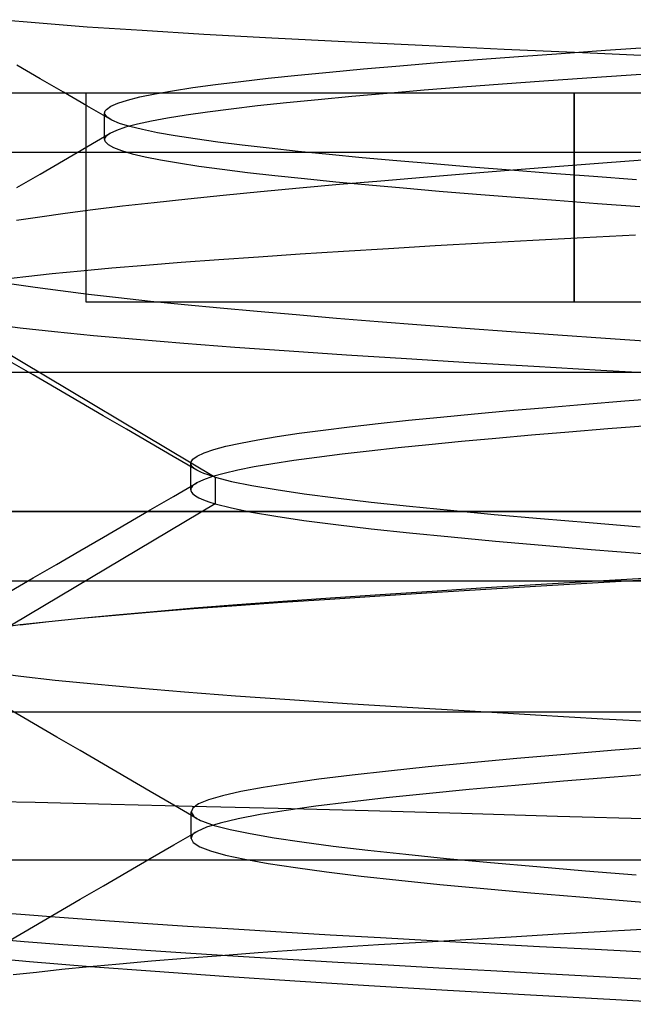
# Model space of a CAD drawing. Header units: millimetres. Extents: x 0 to 93, y -50 to 1.2.
# Tile 52 of 137: x 6.254 to 7.135, y -1.707 to -0.295. Entities that reach past the tile are written whole.
import ezdxf

# ---------------------------------------------------------------- set-up
doc = ezdxf.new("R2010")
doc.units = ezdxf.units.MM
doc.layers.add('MAIN-1', color=7, linetype='Continuous')
doc.layers.add('MAIN-2', color=7, linetype='Continuous')

msp = doc.modelspace()

# ---------------------------------------------------------------- linework, layer by layer
at = {"layer": 'MAIN-1'}
msp.add_line((90.5, -1), (2.5, -1), dxfattribs=at)
at = {"layer": 'MAIN-2'}
for p, q in [((6.2821, -0.2997), (6.2238, -0.2945)), ((6.2821, -0.2997), (6.2238, -0.2945)), ((6.351, -0.305), (6.2821, -0.2997)), ((6.351, -0.305), (6.2821, -0.2997)), ((6.43, -0.3102), (6.351, -0.305)), ((6.43, -0.3102), (6.351, -0.305)), ((6.5188, -0.3156), (6.43, -0.3102)), ((6.5188, -0.3156), (6.43, -0.3102)), ((6.6163, -0.3209), (6.5188, -0.3156)), ((6.6163, -0.3209), (6.5188, -0.3156)), ((6.7208, -0.3263), (6.6163, -0.3209)), ((6.7208, -0.3263), (6.6163, -0.3209)), ((6.8319, -0.3317), (6.7208, -0.3263)), ((6.8319, -0.3317), (6.7208, -0.3263)), ((6.9496, -0.3371), (6.8319, -0.3317)), ((6.9496, -0.3371), (6.8319, -0.3317)), ((7.0732, -0.3426), (6.9496, -0.3371)), ((7.0732, -0.3426), (6.9496, -0.3371)), ((7.0316, -0.3428), (7.0951, -0.3383)), ((7.0316, -0.3428), (7.0951, -0.3383)), ((7.0951, -0.3383), (7.1608, -0.3339)), ((7.0951, -0.3383), (7.1608, -0.3339)), ((6.8543, -0.3561), (6.9112, -0.3517)), ((6.8543, -0.3561), (6.9112, -0.3517)), ((6.9112, -0.3517), (6.9703, -0.3472)), ((6.9112, -0.3517), (6.9703, -0.3472)), ((6.9703, -0.3472), (7.0316, -0.3428)), ((6.9703, -0.3472), (7.0316, -0.3428)), ((7.2013, -0.3482), (7.0732, -0.3426)), ((7.2013, -0.3482), (7.0732, -0.3426)), ((6.2836, -0.3792), (6.2501, -0.3598)), ((6.699, -0.3696), (6.7479, -0.3651)), ((6.699, -0.3696), (6.7479, -0.3651)), ((6.7479, -0.3651), (6.7998, -0.3606)), ((6.7479, -0.3651), (6.7998, -0.3606)), ((6.7998, -0.3606), (6.8543, -0.3561)), ((6.7998, -0.3606), (6.8543, -0.3561)), ((6.3171, -0.3986), (6.2836, -0.3792)), ((6.5715, -0.383), (6.6108, -0.3785)), ((6.5715, -0.383), (6.6108, -0.3785)), ((6.6108, -0.3785), (6.6533, -0.374)), ((6.6108, -0.3785), (6.6533, -0.374)), ((6.6533, -0.374), (6.699, -0.3696)), ((6.6533, -0.374), (6.699, -0.3696)), ((7.0682, -0.3783), (7.0065, -0.3827)), ((7.0682, -0.3783), (7.0065, -0.3827)), ((7.1317, -0.374), (7.0682, -0.3783)), ((7.1317, -0.374), (7.0682, -0.3783)), ((7.1969, -0.3696), (7.1317, -0.374)), ((7.1969, -0.3696), (7.1317, -0.374)), ((6.4739, -0.3964), (6.5029, -0.3919)), ((6.4739, -0.3964), (6.5029, -0.3919)), ((6.5029, -0.3919), (6.5355, -0.3875)), ((6.5029, -0.3919), (6.5355, -0.3875)), ((6.5355, -0.3875), (6.5715, -0.383)), ((6.5355, -0.3875), (6.5715, -0.383)), ((6.8899, -0.3915), (6.8349, -0.3958)), ((6.8899, -0.3915), (6.8349, -0.3958)), ((6.9471, -0.3871), (6.8899, -0.3915)), ((6.9471, -0.3871), (6.8899, -0.3915)), ((7.0065, -0.3827), (6.9471, -0.3871)), ((7.0065, -0.3827), (6.9471, -0.3871)), ((7.6, -0.4), (4.69, -0.4)), ((6.3507, -0.418), (6.3171, -0.3986)), ((6.35, -0.4), (6.35, -0.4)), ((6.35, -0.4), (6.35, -0.4)), ((6.35, -0.7), (6.35, -0.4)), ((6.4092, -0.4098), (6.427, -0.4054)), ((6.4092, -0.4098), (6.427, -0.4054)), ((6.427, -0.4054), (6.4486, -0.4009)), ((6.427, -0.4054), (6.4486, -0.4009)), ((6.4486, -0.4009), (6.4739, -0.3964)), ((6.4486, -0.4009), (6.4739, -0.3964)), ((6.6827, -0.4093), (6.6374, -0.4138)), ((6.6827, -0.4093), (6.6374, -0.4138)), ((6.731, -0.4048), (6.6827, -0.4093)), ((6.731, -0.4048), (6.6827, -0.4093)), ((6.7819, -0.4003), (6.731, -0.4048)), ((6.7819, -0.4003), (6.731, -0.4048)), ((6.8349, -0.3958), (6.7819, -0.4003)), ((6.8349, -0.3958), (6.7819, -0.4003)), ((7.05, -0.7), (7.05, -0.4)), ((7.05, -0.4), (7.05, -0.7)), ((7.05, -0.7), (7.05, -0.4)), ((7.05, -0.4), (7.05, -0.7)), ((6.3842, -0.4374), (6.3507, -0.418)), ((6.3778, -0.4244), (6.3788, -0.4233)), ((6.3778, -0.4244), (6.3788, -0.4233)), ((6.3788, -0.4233), (6.3851, -0.4188)), ((6.3788, -0.4233), (6.3851, -0.4188)), ((6.3851, -0.4188), (6.3952, -0.4143)), ((6.3851, -0.4188), (6.3952, -0.4143)), ((6.3952, -0.4143), (6.4092, -0.4098)), ((6.3952, -0.4143), (6.4092, -0.4098)), ((6.558, -0.4227), (6.5239, -0.4271)), ((6.558, -0.4227), (6.5239, -0.4271)), ((6.5958, -0.4183), (6.558, -0.4227)), ((6.5958, -0.4183), (6.558, -0.4227)), ((6.6374, -0.4138), (6.5958, -0.4183)), ((6.6374, -0.4138), (6.5958, -0.4183)), ((6.3763, -0.4288), (6.3764, -0.4277)), ((6.3763, -0.4288), (6.3764, -0.4277)), ((6.3763, -0.4347), (6.3763, -0.4283)), ((6.3763, -0.4347), (6.3763, -0.4283)), ((6.3766, -0.4299), (6.3763, -0.4288)), ((6.3766, -0.4299), (6.3763, -0.4288)), ((6.3763, -0.441), (6.3763, -0.4347)), ((6.3763, -0.441), (6.3763, -0.4347)), ((6.3764, -0.4277), (6.3766, -0.4266)), ((6.3764, -0.4277), (6.3766, -0.4266)), ((6.3766, -0.4266), (6.3771, -0.4255)), ((6.3766, -0.4266), (6.3771, -0.4255)), ((6.3798, -0.4344), (6.3766, -0.4299)), ((6.3798, -0.4344), (6.3766, -0.4299)), ((6.3771, -0.4255), (6.3778, -0.4244)), ((6.3771, -0.4255), (6.3778, -0.4244)), ((6.3868, -0.4388), (6.3798, -0.4344)), ((6.3868, -0.4388), (6.3798, -0.4344)), ((6.4667, -0.4357), (6.4433, -0.44)), ((6.4667, -0.4357), (6.4433, -0.44)), ((6.4935, -0.4314), (6.4667, -0.4357)), ((6.4935, -0.4314), (6.4667, -0.4357)), ((6.5239, -0.4271), (6.4935, -0.4314)), ((6.5239, -0.4271), (6.4935, -0.4314)), ((6.3763, -0.4474), (6.3763, -0.441)), ((6.3763, -0.4474), (6.3763, -0.441)), ((6.3763, -0.4537), (6.3763, -0.4474)), ((6.3763, -0.4537), (6.3763, -0.4474)), ((6.3976, -0.4433), (6.3868, -0.4388)), ((6.3976, -0.4433), (6.3868, -0.4388)), ((6.4064, -0.4488), (6.3931, -0.4533)), ((6.4064, -0.4488), (6.3931, -0.4533)), ((6.4122, -0.4477), (6.3976, -0.4433)), ((6.4122, -0.4477), (6.3976, -0.4433)), ((6.4233, -0.4444), (6.4064, -0.4488)), ((6.4233, -0.4444), (6.4064, -0.4488)), ((6.4304, -0.4522), (6.4122, -0.4477)), ((6.4304, -0.4522), (6.4122, -0.4477)), ((6.4433, -0.44), (6.4233, -0.4444)), ((6.4433, -0.44), (6.4233, -0.4444)), ((6.3506, -0.477), (6.3841, -0.4575)), ((6.3506, -0.477), (6.3841, -0.4575)), ((6.3763, -0.4601), (6.3763, -0.4537)), ((6.3763, -0.4601), (6.3763, -0.4537)), ((6.3763, -0.4664), (6.3763, -0.4601)), ((6.3763, -0.4664), (6.3763, -0.4601)), ((6.3766, -0.4646), (6.3763, -0.4658)), ((6.3766, -0.4646), (6.3763, -0.4658)), ((6.3763, -0.4658), (6.3763, -0.4669)), ((6.3763, -0.4658), (6.3763, -0.4669)), ((6.3771, -0.4635), (6.3766, -0.4646)), ((6.3771, -0.4635), (6.3766, -0.4646)), ((6.3779, -0.4623), (6.3771, -0.4635)), ((6.3779, -0.4623), (6.3771, -0.4635)), ((6.3835, -0.4578), (6.3779, -0.4623)), ((6.3835, -0.4578), (6.3779, -0.4623)), ((6.3931, -0.4533), (6.3835, -0.4578)), ((6.3931, -0.4533), (6.3835, -0.4578)), ((6.4522, -0.4567), (6.4304, -0.4522)), ((6.4522, -0.4567), (6.4304, -0.4522)), ((6.4776, -0.4611), (6.4522, -0.4567)), ((6.4776, -0.4611), (6.4522, -0.4567)), ((6.5064, -0.4656), (6.4776, -0.4611)), ((6.5064, -0.4656), (6.4776, -0.4611)), ((6.5385, -0.4701), (6.5064, -0.4656)), ((6.5385, -0.4701), (6.5064, -0.4656)), ((6.3171, -0.4965), (6.3506, -0.477)), ((6.3171, -0.4965), (6.3506, -0.477)), ((6.3763, -0.4669), (6.3766, -0.4681)), ((6.3763, -0.4669), (6.3766, -0.4681)), ((6.3766, -0.4681), (6.377, -0.4692)), ((6.3766, -0.4681), (6.377, -0.4692)), ((6.377, -0.4692), (6.3813, -0.4736)), ((6.377, -0.4692), (6.3813, -0.4736)), ((6.3813, -0.4736), (6.3892, -0.478)), ((6.3813, -0.4736), (6.3892, -0.478)), ((6.3892, -0.478), (6.4006, -0.4824)), ((6.3892, -0.478), (6.4006, -0.4824)), ((6.5738, -0.4746), (6.5385, -0.4701)), ((6.5738, -0.4746), (6.5385, -0.4701)), ((6.6123, -0.479), (6.5738, -0.4746)), ((6.6123, -0.479), (6.5738, -0.4746)), ((6.6539, -0.4835), (6.6123, -0.479)), ((6.6539, -0.4835), (6.6123, -0.479)), ((7.6, -0.4852), (4.69, -0.4852)), ((7.6, -0.4852), (4.69, -0.4852)), ((6.4006, -0.4824), (6.4157, -0.4868)), ((6.4006, -0.4824), (6.4157, -0.4868)), ((6.4157, -0.4868), (6.4342, -0.4912)), ((6.4157, -0.4868), (6.4342, -0.4912)), ((6.4342, -0.4912), (6.4563, -0.4956)), ((6.4342, -0.4912), (6.4563, -0.4956)), ((6.6985, -0.488), (6.6539, -0.4835)), ((6.6985, -0.488), (6.6539, -0.4835)), ((6.7458, -0.4925), (6.6985, -0.488)), ((6.7458, -0.4925), (6.6985, -0.488)), ((6.7956, -0.497), (6.7458, -0.4925)), ((6.7956, -0.497), (6.7458, -0.4925)), ((7.0975, -0.4993), (7.1672, -0.494)), ((7.0975, -0.4993), (7.1672, -0.494)), ((6.2836, -0.516), (6.3171, -0.4965)), ((6.2836, -0.516), (6.3171, -0.4965)), ((6.4563, -0.4956), (6.4821, -0.5)), ((6.4563, -0.4956), (6.4821, -0.5)), ((6.4821, -0.5), (6.5116, -0.5045)), ((6.4821, -0.5), (6.5116, -0.5045)), ((6.5116, -0.5045), (6.5448, -0.509)), ((6.5116, -0.5045), (6.5448, -0.509)), ((6.8478, -0.5015), (6.7956, -0.497)), ((6.8478, -0.5015), (6.7956, -0.497)), ((6.9022, -0.506), (6.8478, -0.5015)), ((6.9022, -0.506), (6.8478, -0.5015)), ((6.9588, -0.5105), (6.9022, -0.506)), ((6.9588, -0.5105), (6.9022, -0.506)), ((6.9621, -0.5099), (7.0291, -0.5046)), ((6.9621, -0.5099), (7.0291, -0.5046)), ((7.0291, -0.5046), (7.0975, -0.4993)), ((7.0291, -0.5046), (7.0975, -0.4993)), ((6.2501, -0.5355), (6.2836, -0.516)), ((6.2501, -0.5355), (6.2836, -0.516)), ((6.5448, -0.509), (6.5812, -0.5136)), ((6.5448, -0.509), (6.5812, -0.5136)), ((6.5812, -0.5136), (6.6207, -0.5181)), ((6.5812, -0.5136), (6.6207, -0.5181)), ((6.6207, -0.5181), (6.6631, -0.5226)), ((6.6207, -0.5181), (6.6631, -0.5226)), ((6.6631, -0.5226), (6.708, -0.5271)), ((6.6631, -0.5226), (6.708, -0.5271)), ((6.7725, -0.5255), (6.8337, -0.5203)), ((6.7725, -0.5255), (6.8337, -0.5203)), ((6.8337, -0.5203), (6.8968, -0.5151)), ((6.8337, -0.5203), (6.8968, -0.5151)), ((6.8968, -0.5151), (6.9621, -0.5099)), ((6.8968, -0.5151), (6.9621, -0.5099)), ((7.0174, -0.515), (6.9588, -0.5105)), ((7.0174, -0.515), (6.9588, -0.5105)), ((7.0778, -0.5196), (7.0174, -0.515)), ((7.0778, -0.5196), (7.0174, -0.515)), ((7.1396, -0.5241), (7.0778, -0.5196)), ((7.1396, -0.5241), (7.0778, -0.5196)), ((6.6001, -0.541), (6.6558, -0.5358)), ((6.6001, -0.541), (6.6558, -0.5358)), ((6.6558, -0.5358), (6.7133, -0.5306)), ((6.6558, -0.5358), (6.7133, -0.5306)), ((6.708, -0.5271), (6.7552, -0.5315)), ((6.708, -0.5271), (6.7552, -0.5315)), ((6.7133, -0.5306), (6.7725, -0.5255)), ((6.7133, -0.5306), (6.7725, -0.5255)), ((6.7552, -0.5315), (6.8047, -0.5359)), ((6.7552, -0.5315), (6.8047, -0.5359)), ((6.8047, -0.5359), (6.8563, -0.5403)), ((6.8047, -0.5359), (6.8563, -0.5403)), ((6.4956, -0.5514), (6.5466, -0.5463)), ((6.4956, -0.5514), (6.5466, -0.5463)), ((6.5466, -0.5463), (6.6001, -0.541)), ((6.5466, -0.5463), (6.6001, -0.541)), ((6.8563, -0.5403), (6.91, -0.5448)), ((6.8563, -0.5403), (6.91, -0.5448)), ((6.91, -0.5448), (6.966, -0.5492)), ((6.91, -0.5448), (6.966, -0.5492)), ((6.966, -0.5492), (7.0239, -0.5536)), ((6.966, -0.5492), (7.0239, -0.5536)), ((6.3593, -0.5669), (6.4018, -0.5618)), ((6.3593, -0.5669), (6.4018, -0.5618)), ((6.4018, -0.5618), (6.4473, -0.5566)), ((6.4018, -0.5618), (6.4473, -0.5566)), ((6.4473, -0.5566), (6.4956, -0.5514)), ((6.4473, -0.5566), (6.4956, -0.5514)), ((7.0239, -0.5536), (7.0834, -0.5581)), ((7.0239, -0.5536), (7.0834, -0.5581)), ((7.0834, -0.5581), (7.1442, -0.5625)), ((7.0834, -0.5581), (7.1442, -0.5625)), ((6.2497, -0.5823), (6.2832, -0.5772)), ((6.2497, -0.5823), (6.2832, -0.5772)), ((6.2832, -0.5772), (6.3197, -0.572)), ((6.2832, -0.5772), (6.3197, -0.572)), ((6.3197, -0.572), (6.3593, -0.5669)), ((6.3197, -0.572), (6.3593, -0.5669)), ((7.0637, -0.6074), (6.991, -0.6114)), ((7.0637, -0.6074), (6.991, -0.6114)), ((7.1379, -0.6035), (7.0637, -0.6074)), ((7.1379, -0.6035), (7.0637, -0.6074)), ((6.8508, -0.6192), (6.7837, -0.6232)), ((6.8508, -0.6192), (6.7837, -0.6232)), ((6.9199, -0.6153), (6.8508, -0.6192)), ((6.9199, -0.6153), (6.8508, -0.6192)), ((6.991, -0.6114), (6.9199, -0.6153)), ((6.991, -0.6114), (6.9199, -0.6153)), ((6.5971, -0.6351), (6.5402, -0.6391)), ((6.5971, -0.6351), (6.5402, -0.6391)), ((6.6568, -0.6311), (6.5971, -0.6351)), ((6.6568, -0.6311), (6.5971, -0.6351)), ((6.719, -0.6271), (6.6568, -0.6311)), ((6.719, -0.6271), (6.6568, -0.6311)), ((6.7837, -0.6232), (6.719, -0.6271)), ((6.7837, -0.6232), (6.719, -0.6271)), ((6.4348, -0.6471), (6.3867, -0.6511)), ((6.4348, -0.6471), (6.3867, -0.6511)), ((6.486, -0.6431), (6.4348, -0.6471)), ((6.486, -0.6431), (6.4348, -0.6471)), ((6.5402, -0.6391), (6.486, -0.6431)), ((6.5402, -0.6391), (6.486, -0.6431)), ((6.2633, -0.6633), (6.2296, -0.6674)), ((6.2633, -0.6633), (6.2296, -0.6674)), ((6.3008, -0.6592), (6.2633, -0.6633)), ((6.3008, -0.6592), (6.2633, -0.6633)), ((6.342, -0.6552), (6.3008, -0.6592)), ((6.342, -0.6552), (6.3008, -0.6592)), ((6.3867, -0.6511), (6.342, -0.6552)), ((6.3867, -0.6511), (6.342, -0.6552)), ((6.2766, -0.6787), (6.2433, -0.6738)), ((6.2766, -0.6787), (6.2433, -0.6738)), ((6.3131, -0.6837), (6.2766, -0.6787)), ((6.3131, -0.6837), (6.2766, -0.6787)), ((6.353, -0.6887), (6.3131, -0.6837)), ((6.353, -0.6887), (6.3131, -0.6837)), ((6.396, -0.6937), (6.353, -0.6887)), ((6.396, -0.6937), (6.353, -0.6887)), ((6.35, -0.7), (6.35, -0.7)), ((7.05, -0.7), (6.35, -0.7)), ((6.35, -0.7), (6.35, -0.7)), ((6.442, -0.6987), (6.396, -0.6937)), ((6.442, -0.6987), (6.396, -0.6937)), ((6.4907, -0.7036), (6.442, -0.6987)), ((6.4907, -0.7036), (6.442, -0.6987)), ((6.5419, -0.7085), (6.4907, -0.7036)), ((6.5419, -0.7085), (6.4907, -0.7036)), ((7.25, -0.7), (7.05, -0.7)), ((6.1472, -0.7198), (6.5347, -0.9509)), ((6.1472, -0.7198), (6.5347, -0.9509)), ((6.5954, -0.7134), (6.5419, -0.7085)), ((6.5954, -0.7134), (6.5419, -0.7085)), ((6.6512, -0.7182), (6.5954, -0.7134)), ((6.6512, -0.7182), (6.5954, -0.7134)), ((6.709, -0.723), (6.6512, -0.7182)), ((6.709, -0.723), (6.6512, -0.7182)), ((6.2124, -0.731), (6.2552, -0.7365)), ((6.2124, -0.731), (6.2552, -0.7365)), ((6.7688, -0.7278), (6.709, -0.723)), ((6.7688, -0.7278), (6.709, -0.723)), ((6.8305, -0.7326), (6.7688, -0.7278)), ((6.8305, -0.7326), (6.7688, -0.7278)), ((6.8941, -0.7374), (6.8305, -0.7326)), ((6.8941, -0.7374), (6.8305, -0.7326)), ((6.2552, -0.7365), (6.3045, -0.7421)), ((6.2552, -0.7365), (6.3045, -0.7421)), ((6.3045, -0.7421), (6.3602, -0.7476)), ((6.3045, -0.7421), (6.3602, -0.7476)), ((6.3602, -0.7476), (6.422, -0.7531)), ((6.3602, -0.7476), (6.422, -0.7531)), ((6.9595, -0.7422), (6.8941, -0.7374)), ((6.9595, -0.7422), (6.8941, -0.7374)), ((7.0266, -0.747), (6.9595, -0.7422)), ((7.0266, -0.747), (6.9595, -0.7422)), ((7.0952, -0.7518), (7.0266, -0.747)), ((7.0952, -0.7518), (7.0266, -0.747)), ((6.422, -0.7531), (6.4897, -0.7587)), ((6.422, -0.7531), (6.4897, -0.7587)), ((6.4897, -0.7587), (6.563, -0.7643)), ((6.4897, -0.7587), (6.563, -0.7643)), ((7.1651, -0.7566), (7.0952, -0.7518)), ((7.1651, -0.7566), (7.0952, -0.7518)), ((6.563, -0.7643), (6.6412, -0.7698)), ((6.563, -0.7643), (6.6412, -0.7698)), ((6.6412, -0.7698), (6.7235, -0.7753)), ((6.6412, -0.7698), (6.7235, -0.7753)), ((6.7235, -0.7753), (6.8096, -0.7808)), ((6.7235, -0.7753), (6.8096, -0.7808)), ((6.2735, -0.8043), (6.24, -0.7849)), ((6.2735, -0.8043), (6.24, -0.7849)), ((6.8096, -0.7808), (6.8992, -0.7863)), ((6.8096, -0.7808), (6.8992, -0.7863)), ((6.8992, -0.7863), (6.9922, -0.7918)), ((6.8992, -0.7863), (6.9922, -0.7918)), ((5.9798, -0.8), (10.0212, -0.8)), ((6.307, -0.8238), (6.2735, -0.8043)), ((6.307, -0.8238), (6.2735, -0.8043)), ((6.9922, -0.7918), (7.0883, -0.7973)), ((6.9922, -0.7918), (7.0883, -0.7973)), ((7.0883, -0.7973), (7.1873, -0.8028)), ((7.0883, -0.7973), (7.1873, -0.8028)), ((6.3406, -0.8433), (6.307, -0.8238)), ((6.3406, -0.8433), (6.307, -0.8238)), ((6.3741, -0.8627), (6.3406, -0.8433)), ((6.3741, -0.8627), (6.3406, -0.8433)), ((7.011, -0.8507), (7.066, -0.8461)), ((7.011, -0.8507), (7.066, -0.8461)), ((7.066, -0.8461), (7.1229, -0.8415)), ((7.066, -0.8461), (7.1229, -0.8415)), ((7.1229, -0.8415), (7.1815, -0.8368)), ((7.1229, -0.8415), (7.1815, -0.8368)), ((6.8585, -0.8646), (6.9071, -0.86)), ((6.8585, -0.8646), (6.9071, -0.86)), ((6.9071, -0.86), (6.958, -0.8553)), ((6.9071, -0.86), (6.958, -0.8553)), ((6.958, -0.8553), (7.011, -0.8507)), ((6.958, -0.8553), (7.011, -0.8507)), ((6.4077, -0.8822), (6.3741, -0.8627)), ((6.4077, -0.8822), (6.3741, -0.8627)), ((6.7279, -0.8786), (6.7687, -0.8739)), ((6.7279, -0.8786), (6.7687, -0.8739)), ((6.7687, -0.8739), (6.8123, -0.8692)), ((6.7687, -0.8739), (6.8123, -0.8692)), ((6.8123, -0.8692), (6.8585, -0.8646)), ((6.8123, -0.8692), (6.8585, -0.8646)), ((6.4412, -0.9017), (6.4077, -0.8822)), ((6.4412, -0.9017), (6.4077, -0.8822)), ((6.6239, -0.8926), (6.6553, -0.8879)), ((6.6239, -0.8926), (6.6553, -0.8879)), ((6.6553, -0.8879), (6.69, -0.8833)), ((6.6553, -0.8879), (6.69, -0.8833)), ((6.69, -0.8833), (6.7279, -0.8786)), ((6.69, -0.8833), (6.7279, -0.8786)), ((7.0426, -0.8862), (6.989, -0.8907)), ((7.0426, -0.8862), (6.989, -0.8907)), ((7.0982, -0.8816), (7.0426, -0.8862)), ((7.0982, -0.8816), (7.0426, -0.8862)), ((7.1556, -0.877), (7.0982, -0.8816)), ((7.1556, -0.877), (7.0982, -0.8816)), ((6.4748, -0.9213), (6.4412, -0.9017)), ((6.4748, -0.9213), (6.4412, -0.9017)), ((6.5504, -0.9066), (6.5714, -0.9019)), ((6.5504, -0.9066), (6.5714, -0.9019)), ((6.5714, -0.9019), (6.5959, -0.8973)), ((6.5714, -0.9019), (6.5959, -0.8973)), ((6.5959, -0.8973), (6.6239, -0.8926)), ((6.5959, -0.8973), (6.6239, -0.8926)), ((6.8883, -0.8998), (6.8417, -0.9044)), ((6.8883, -0.8998), (6.8417, -0.9044)), ((6.9375, -0.8953), (6.8883, -0.8998)), ((6.9375, -0.8953), (6.8883, -0.8998)), ((6.989, -0.8907), (6.9375, -0.8953)), ((6.989, -0.8907), (6.9375, -0.8953)), ((6.5091, -0.9206), (6.5192, -0.9159)), ((6.5091, -0.9206), (6.5192, -0.9159)), ((6.5192, -0.9159), (6.533, -0.9112)), ((6.5192, -0.9159), (6.533, -0.9112)), ((6.533, -0.9112), (6.5504, -0.9066)), ((6.533, -0.9112), (6.5504, -0.9066)), ((6.717, -0.918), (6.6809, -0.9226)), ((6.717, -0.918), (6.6809, -0.9226)), ((6.756, -0.9134), (6.717, -0.918)), ((6.756, -0.9134), (6.717, -0.918)), ((6.7975, -0.9089), (6.756, -0.9134)), ((6.7975, -0.9089), (6.756, -0.9134)), ((6.8417, -0.9044), (6.7975, -0.9089)), ((6.8417, -0.9044), (6.7975, -0.9089)), ((6.5084, -0.9408), (6.4748, -0.9213)), ((6.5084, -0.9408), (6.4748, -0.9213)), ((6.4999, -0.9299), (6.5027, -0.9252)), ((6.4999, -0.9299), (6.5027, -0.9252)), ((6.501, -0.9346), (6.4999, -0.9299)), ((6.501, -0.9346), (6.4999, -0.9299)), ((6.4999, -0.9373), (6.4999, -0.9309)), ((6.4999, -0.9373), (6.4999, -0.9309)), ((6.5027, -0.9252), (6.5091, -0.9206)), ((6.5027, -0.9252), (6.5091, -0.9206)), ((6.6176, -0.9317), (6.5909, -0.9363)), ((6.6176, -0.9317), (6.5909, -0.9363)), ((6.6476, -0.9272), (6.6176, -0.9317)), ((6.6476, -0.9272), (6.6176, -0.9317)), ((6.6809, -0.9226), (6.6476, -0.9272)), ((6.6809, -0.9226), (6.6476, -0.9272)), ((6.4999, -0.9436), (6.4999, -0.9373)), ((6.4999, -0.9436), (6.4999, -0.9373)), ((6.4999, -0.95), (6.4999, -0.9436)), ((6.4999, -0.95), (6.4999, -0.9436)), ((6.5017, -0.9355), (6.501, -0.9346)), ((6.5017, -0.9355), (6.501, -0.9346)), ((6.5025, -0.9364), (6.5017, -0.9355)), ((6.5025, -0.9364), (6.5017, -0.9355)), ((6.5036, -0.9374), (6.5025, -0.9364)), ((6.5036, -0.9374), (6.5025, -0.9364)), ((6.5047, -0.9383), (6.5036, -0.9374)), ((6.5047, -0.9383), (6.5036, -0.9374)), ((6.506, -0.9393), (6.5047, -0.9383)), ((6.506, -0.9393), (6.5047, -0.9383)), ((6.5075, -0.9402), (6.506, -0.9393)), ((6.5075, -0.9402), (6.506, -0.9393)), ((6.5107, -0.942), (6.5075, -0.9402)), ((6.5107, -0.942), (6.5075, -0.9402)), ((6.5144, -0.9438), (6.5107, -0.942)), ((6.5144, -0.9438), (6.5107, -0.942)), ((6.5187, -0.9455), (6.5144, -0.9438)), ((6.5187, -0.9455), (6.5144, -0.9438)), ((6.5235, -0.9473), (6.5187, -0.9455)), ((6.5235, -0.9473), (6.5187, -0.9455)), ((6.5476, -0.9454), (6.5311, -0.9499)), ((6.5476, -0.9454), (6.5311, -0.9499)), ((6.5676, -0.9408), (6.5476, -0.9454)), ((6.5676, -0.9408), (6.5476, -0.9454)), ((6.5909, -0.9363), (6.5676, -0.9408)), ((6.5909, -0.9363), (6.5676, -0.9408)), ((6.4749, -0.9785), (6.5085, -0.959)), ((6.4999, -0.9563), (6.4999, -0.95)), ((6.4999, -0.9563), (6.4999, -0.95)), ((6.4999, -0.9627), (6.4999, -0.9563)), ((6.4999, -0.9627), (6.4999, -0.9563)), ((6.5084, -0.959), (6.5051, -0.9612)), ((6.5084, -0.959), (6.5051, -0.9612)), ((6.518, -0.9545), (6.5084, -0.959)), ((6.518, -0.9545), (6.5084, -0.959)), ((6.5311, -0.9499), (6.518, -0.9545)), ((6.5311, -0.9499), (6.518, -0.9545)), ((6.5289, -0.9491), (6.5235, -0.9473)), ((6.5289, -0.9491), (6.5235, -0.9473)), ((6.5348, -0.9509), (6.5289, -0.9491)), ((6.5348, -0.9509), (6.5289, -0.9491)), ((6.5348, -0.9508), (6.5348, -0.9891)), ((6.5348, -0.9508), (6.5583, -0.9569)), ((6.5348, -0.9508), (6.5348, -0.9891)), ((6.5348, -0.9508), (6.5583, -0.9569)), ((6.5583, -0.9569), (6.5875, -0.9629)), ((6.5583, -0.9569), (6.5875, -0.9629)), ((6.4999, -0.969), (6.4999, -0.9627)), ((6.4999, -0.969), (6.4999, -0.9627)), ((6.5008, -0.9656), (6.4999, -0.9678)), ((6.5008, -0.9656), (6.4999, -0.9678)), ((6.4999, -0.9678), (6.4999, -0.97)), ((6.4999, -0.9678), (6.4999, -0.97)), ((6.4999, -0.97), (6.5007, -0.9722)), ((6.4999, -0.97), (6.5007, -0.9722)), ((6.5007, -0.9722), (6.503, -0.975)), ((6.5007, -0.9722), (6.503, -0.975)), ((6.5025, -0.9634), (6.5008, -0.9656)), ((6.5025, -0.9634), (6.5008, -0.9656)), ((6.5051, -0.9612), (6.5025, -0.9634)), ((6.5051, -0.9612), (6.5025, -0.9634)), ((6.5875, -0.9629), (6.6224, -0.9688)), ((6.5875, -0.9629), (6.6224, -0.9688)), ((6.6224, -0.9688), (6.6627, -0.9748)), ((6.6224, -0.9688), (6.6627, -0.9748)), ((6.6627, -0.9748), (6.7083, -0.9807)), ((6.6627, -0.9748), (6.7083, -0.9807)), ((6.4414, -0.998), (6.4749, -0.9785)), ((6.503, -0.975), (6.5066, -0.9778)), ((6.503, -0.975), (6.5066, -0.9778)), ((6.5066, -0.9778), (6.5116, -0.9806)), ((6.5066, -0.9778), (6.5116, -0.9806)), ((6.5116, -0.9806), (6.518, -0.9834)), ((6.5116, -0.9806), (6.518, -0.9834)), ((6.518, -0.9834), (6.5257, -0.9862)), ((6.518, -0.9834), (6.5257, -0.9862)), ((6.5257, -0.9862), (6.5348, -0.9891)), ((6.5257, -0.9862), (6.5348, -0.9891)), ((6.7083, -0.9807), (6.7587, -0.9866)), ((6.7083, -0.9807), (6.7587, -0.9866)), ((6.7587, -0.9866), (6.8137, -0.9925)), ((6.7587, -0.9866), (6.8137, -0.9925)), ((2.5, -1), (90.5, -1)), ((6.5348, -0.9891), (6.1473, -1.2201)), ((6.5348, -0.9891), (6.1473, -1.2201)), ((6.4079, -1.0175), (6.4414, -0.998)), ((6.5348, -0.9891), (6.5581, -0.995)), ((6.5348, -0.9891), (6.5581, -0.995)), ((6.5581, -0.995), (6.5872, -1.001)), ((6.5581, -0.995), (6.5872, -1.001)), ((6.5872, -1.001), (6.6219, -1.007)), ((6.5872, -1.001), (6.6219, -1.007)), ((6.8137, -0.9925), (6.8726, -0.9984)), ((6.8137, -0.9925), (6.8726, -0.9984)), ((6.8726, -0.9984), (6.9354, -1.0043)), ((6.8726, -0.9984), (6.9354, -1.0043)), ((6.6219, -1.007), (6.6623, -1.0129)), ((6.6219, -1.007), (6.6623, -1.0129)), ((6.6623, -1.0129), (6.708, -1.0189)), ((6.6623, -1.0129), (6.708, -1.0189)), ((6.9354, -1.0043), (7.0018, -1.0102)), ((6.9354, -1.0043), (7.0018, -1.0102)), ((7.0018, -1.0102), (7.0717, -1.0161)), ((7.0018, -1.0102), (7.0717, -1.0161)), ((7.0717, -1.0161), (7.1448, -1.022)), ((7.0717, -1.0161), (7.1448, -1.022)), ((6.3744, -1.037), (6.4079, -1.0175)), ((6.708, -1.0189), (6.7586, -1.0248)), ((6.708, -1.0189), (6.7586, -1.0248)), ((6.7586, -1.0248), (6.8138, -1.0308)), ((6.7586, -1.0248), (6.8138, -1.0308)), ((6.8138, -1.0308), (6.8734, -1.0367)), ((6.8138, -1.0308), (6.8734, -1.0367)), ((6.3409, -1.0565), (6.3744, -1.037)), ((6.8734, -1.0367), (6.937, -1.0426)), ((6.8734, -1.0367), (6.937, -1.0426)), ((6.937, -1.0426), (7.0042, -1.0486)), ((6.937, -1.0426), (7.0042, -1.0486)), ((6.3073, -1.076), (6.3409, -1.0565)), ((7.0042, -1.0486), (7.0747, -1.0545)), ((7.0042, -1.0486), (7.0747, -1.0545)), ((7.0747, -1.0545), (7.1483, -1.0605)), ((7.0747, -1.0545), (7.1483, -1.0605)), ((6.2738, -1.0954), (6.3073, -1.076)), ((10.5525, -1.1), (4.6475, -1.1)), ((6.2402, -1.1149), (6.2738, -1.0954)), ((7.0026, -1.1045), (7.0842, -1.0995)), ((7.0026, -1.1045), (7.0842, -1.0995)), ((7.0842, -1.0995), (7.1675, -1.0946)), ((7.0842, -1.0995), (7.1675, -1.0946)), ((7.1679, -1.0979), (7.0846, -1.1026)), ((7.1679, -1.0979), (7.0846, -1.1026)), ((6.7718, -1.1192), (6.8461, -1.1143)), ((6.7718, -1.1192), (6.8461, -1.1143)), ((6.9232, -1.112), (6.8459, -1.1168)), ((6.9232, -1.112), (6.8459, -1.1168)), ((6.8461, -1.1143), (6.9231, -1.1094)), ((6.8461, -1.1143), (6.9231, -1.1094)), ((6.9231, -1.1094), (7.0026, -1.1045)), ((6.9231, -1.1094), (7.0026, -1.1045)), ((7.0029, -1.1073), (6.9232, -1.112)), ((7.0029, -1.1073), (6.9232, -1.112)), ((7.0846, -1.1026), (7.0029, -1.1073)), ((7.0846, -1.1026), (7.0029, -1.1073)), ((6.5667, -1.1337), (6.6319, -1.1289)), ((6.5667, -1.1337), (6.6319, -1.1289)), ((6.6996, -1.1262), (6.631, -1.1308)), ((6.6996, -1.1262), (6.631, -1.1308)), ((6.6319, -1.1289), (6.7003, -1.1241)), ((6.6319, -1.1289), (6.7003, -1.1241)), ((6.7713, -1.1215), (6.6996, -1.1262)), ((6.7713, -1.1215), (6.6996, -1.1262)), ((6.7003, -1.1241), (6.7718, -1.1192)), ((6.7003, -1.1241), (6.7718, -1.1192)), ((6.8459, -1.1168), (6.7713, -1.1215)), ((6.8459, -1.1168), (6.7713, -1.1215)), ((6.3924, -1.1483), (6.4467, -1.1434)), ((6.3924, -1.1483), (6.4467, -1.1434)), ((6.504, -1.14), (6.446, -1.1446)), ((6.504, -1.14), (6.446, -1.1446)), ((6.4467, -1.1434), (6.5048, -1.1385)), ((6.4467, -1.1434), (6.5048, -1.1385)), ((6.5657, -1.1354), (6.504, -1.14)), ((6.5657, -1.1354), (6.504, -1.14)), ((6.5048, -1.1385), (6.5667, -1.1337)), ((6.5048, -1.1385), (6.5667, -1.1337)), ((6.631, -1.1308), (6.5657, -1.1354)), ((6.631, -1.1308), (6.5657, -1.1354)), ((6.2552, -1.163), (6.2964, -1.1582)), ((6.2552, -1.163), (6.2964, -1.1582)), ((6.2963, -1.1583), (6.2552, -1.163)), ((6.2963, -1.1583), (6.2552, -1.163)), ((6.3419, -1.1538), (6.2963, -1.1583)), ((6.3419, -1.1538), (6.2963, -1.1583)), ((6.2964, -1.1582), (6.3422, -1.1532)), ((6.2964, -1.1582), (6.3422, -1.1532)), ((6.3918, -1.1492), (6.3419, -1.1538)), ((6.3918, -1.1492), (6.3419, -1.1538)), ((6.3422, -1.1532), (6.3924, -1.1483)), ((6.3422, -1.1532), (6.3924, -1.1483)), ((6.446, -1.1446), (6.3918, -1.1492)), ((6.446, -1.1446), (6.3918, -1.1492)), ((6.2552, -1.163), (6.2276, -1.1665)), ((6.2552, -1.163), (6.2276, -1.1665)), ((6.2129, -1.2311), (6.2559, -1.2365)), ((6.2129, -1.2311), (6.2559, -1.2365)), ((6.2559, -1.2365), (6.3054, -1.242)), ((6.2559, -1.2365), (6.3054, -1.242)), ((6.3054, -1.242), (6.3612, -1.2476)), ((6.3054, -1.242), (6.3612, -1.2476)), ((6.3612, -1.2476), (6.4233, -1.2532)), ((6.3612, -1.2476), (6.4233, -1.2532)), ((6.4233, -1.2532), (6.4911, -1.2589)), ((6.4233, -1.2532), (6.4911, -1.2589)), ((6.4911, -1.2589), (6.5643, -1.2645)), ((6.4911, -1.2589), (6.5643, -1.2645)), ((6.5643, -1.2645), (6.6422, -1.27)), ((6.5643, -1.2645), (6.6422, -1.27)), ((6.6422, -1.27), (6.7243, -1.2755)), ((6.6422, -1.27), (6.7243, -1.2755)), ((6.274, -1.3044), (6.2405, -1.2849)), ((6.7243, -1.2755), (6.8104, -1.2809)), ((6.7243, -1.2755), (6.8104, -1.2809)), ((6.8104, -1.2809), (6.9005, -1.2863)), ((6.8104, -1.2809), (6.9005, -1.2863)), ((10.5525, -1.288), (4.6475, -1.288)), ((6.9005, -1.2863), (6.9944, -1.2918)), ((6.9005, -1.2863), (6.9944, -1.2918)), ((6.9944, -1.2918), (7.0914, -1.2974)), ((6.9944, -1.2918), (7.0914, -1.2974)), ((7.0914, -1.2974), (7.1906, -1.303)), ((7.0914, -1.2974), (7.1906, -1.303)), ((6.3076, -1.3238), (6.274, -1.3044)), ((6.3411, -1.3433), (6.3076, -1.3238)), ((7.1837, -1.3368), (7.1089, -1.3428)), ((7.1837, -1.3368), (7.1089, -1.3428)), ((6.3747, -1.3628), (6.3411, -1.3433)), ((6.9676, -1.3547), (6.902, -1.3606)), ((6.9676, -1.3547), (6.902, -1.3606)), ((7.0367, -1.3487), (6.9676, -1.3547)), ((7.0367, -1.3487), (6.9676, -1.3547)), ((7.1089, -1.3428), (7.0367, -1.3487)), ((7.1089, -1.3428), (7.0367, -1.3487)), ((6.4083, -1.3824), (6.3747, -1.3628)), ((6.8406, -1.3666), (6.7837, -1.3725)), ((6.8406, -1.3666), (6.7837, -1.3725)), ((6.902, -1.3606), (6.8406, -1.3666)), ((6.902, -1.3606), (6.8406, -1.3666)), ((6.4418, -1.4019), (6.4083, -1.3824)), ((6.6838, -1.3843), (6.6413, -1.3902)), ((6.6838, -1.3843), (6.6413, -1.3902)), ((6.7314, -1.3784), (6.6838, -1.3843)), ((6.7314, -1.3784), (6.6838, -1.3843)), ((6.7837, -1.3725), (6.7314, -1.3784)), ((6.7837, -1.3725), (6.7314, -1.3784)), ((7.1077, -1.3811), (7.0349, -1.3871)), ((7.1077, -1.3811), (7.0349, -1.3871)), ((7.1833, -1.3751), (7.1077, -1.3811)), ((7.1833, -1.3751), (7.1077, -1.3811)), ((6.6039, -1.3961), (6.5719, -1.402)), ((6.6039, -1.3961), (6.5719, -1.402)), ((6.6413, -1.3902), (6.6039, -1.3961)), ((6.6413, -1.3902), (6.6039, -1.3961)), ((6.9654, -1.3931), (6.8995, -1.3991)), ((6.9654, -1.3931), (6.8995, -1.3991)), ((7.0349, -1.3871), (6.9654, -1.3931)), ((7.0349, -1.3871), (6.9654, -1.3931)), ((6.4755, -1.4214), (6.4418, -1.4019)), ((6.5456, -1.4079), (6.5253, -1.4139)), ((6.5456, -1.4079), (6.5253, -1.4139)), ((6.5719, -1.402), (6.5456, -1.4079)), ((6.5719, -1.402), (6.5456, -1.4079)), ((6.7803, -1.4111), (6.7275, -1.4171)), ((6.7803, -1.4111), (6.7275, -1.4171)), ((6.8378, -1.4051), (6.7803, -1.4111)), ((6.8378, -1.4051), (6.7803, -1.4111)), ((6.8995, -1.3991), (6.8378, -1.4051)), ((6.8995, -1.3991), (6.8378, -1.4051)), ((6.1741, -1.4149), (6.2764, -1.4173)), ((6.1741, -1.4149), (6.2764, -1.4173)), ((6.2764, -1.4173), (6.3858, -1.4199)), ((6.2764, -1.4173), (6.3858, -1.4199)), ((6.3858, -1.4199), (6.5021, -1.4228)), ((6.3858, -1.4199), (6.5021, -1.4228)), ((6.509, -1.441), (6.4755, -1.4214)), ((6.5027, -1.4258), (6.5005, -1.4317)), ((6.5027, -1.4258), (6.5005, -1.4317)), ((6.5021, -1.4228), (6.6252, -1.426)), ((6.5021, -1.4228), (6.6252, -1.426)), ((6.511, -1.4198), (6.5027, -1.4258)), ((6.511, -1.4198), (6.5027, -1.4258)), ((6.5253, -1.4139), (6.511, -1.4198)), ((6.5253, -1.4139), (6.511, -1.4198)), ((6.6252, -1.426), (6.7545, -1.4294)), ((6.6252, -1.426), (6.7545, -1.4294)), ((6.6795, -1.4231), (6.6367, -1.4291)), ((6.6795, -1.4231), (6.6367, -1.4291)), ((6.7275, -1.4171), (6.6795, -1.4231)), ((6.7275, -1.4171), (6.6795, -1.4231)), ((6.5004, -1.4341), (6.5004, -1.4309)), ((6.5004, -1.4341), (6.5004, -1.4309)), ((6.5004, -1.4373), (6.5004, -1.4341)), ((6.5004, -1.4373), (6.5004, -1.4341)), ((6.5004, -1.4404), (6.5004, -1.4373)), ((6.5004, -1.4404), (6.5004, -1.4373)), ((6.5004, -1.4436), (6.5004, -1.4404)), ((6.5004, -1.4436), (6.5004, -1.4404)), ((6.5005, -1.4317), (6.5042, -1.4376)), ((6.5005, -1.4317), (6.5042, -1.4376)), ((6.5042, -1.4376), (6.5057, -1.4388)), ((6.5042, -1.4376), (6.5057, -1.4388)), ((6.5057, -1.4388), (6.5074, -1.44)), ((6.5057, -1.4388), (6.5074, -1.44)), ((6.5074, -1.44), (6.5093, -1.4411)), ((6.5074, -1.44), (6.5093, -1.4411)), ((6.5993, -1.4351), (6.5677, -1.4411)), ((6.5993, -1.4351), (6.5677, -1.4411)), ((6.6367, -1.4291), (6.5993, -1.4351)), ((6.6367, -1.4291), (6.5993, -1.4351)), ((6.7545, -1.4294), (6.8885, -1.4332)), ((6.7545, -1.4294), (6.8885, -1.4332)), ((6.8885, -1.4332), (7.0264, -1.4371)), ((6.8885, -1.4332), (7.0264, -1.4371)), ((7.0264, -1.4371), (7.1678, -1.4413)), ((7.0264, -1.4371), (7.1678, -1.4413)), ((6.5004, -1.4468), (6.5004, -1.4436)), ((6.5004, -1.4468), (6.5004, -1.4436)), ((6.5004, -1.45), (6.5004, -1.4468)), ((6.5004, -1.45), (6.5004, -1.4468)), ((6.5004, -1.4532), (6.5004, -1.45)), ((6.5004, -1.4532), (6.5004, -1.45)), ((6.5004, -1.4563), (6.5004, -1.4532)), ((6.5004, -1.4563), (6.5004, -1.4532)), ((6.5225, -1.4531), (6.5091, -1.4591)), ((6.5225, -1.4531), (6.5091, -1.4591)), ((6.5093, -1.4411), (6.5115, -1.4423)), ((6.5093, -1.4411), (6.5115, -1.4423)), ((6.5115, -1.4423), (6.5139, -1.4435)), ((6.5115, -1.4423), (6.5139, -1.4435)), ((6.5139, -1.4435), (6.5165, -1.4447)), ((6.5139, -1.4435), (6.5165, -1.4447)), ((6.5165, -1.4447), (6.5334, -1.4506)), ((6.5165, -1.4447), (6.5334, -1.4506)), ((6.542, -1.4471), (6.5225, -1.4531)), ((6.542, -1.4471), (6.5225, -1.4531)), ((6.5334, -1.4506), (6.5563, -1.4565)), ((6.5334, -1.4506), (6.5563, -1.4565)), ((6.5677, -1.4411), (6.542, -1.4471)), ((6.5677, -1.4411), (6.542, -1.4471)), ((6.4754, -1.4786), (6.509, -1.4591)), ((6.4754, -1.4786), (6.509, -1.4591)), ((6.5004, -1.4595), (6.5004, -1.4563)), ((6.5004, -1.4595), (6.5004, -1.4563)), ((6.5004, -1.4627), (6.5004, -1.4595)), ((6.5004, -1.4627), (6.5004, -1.4595)), ((6.5004, -1.4659), (6.5004, -1.4627)), ((6.5004, -1.4659), (6.5004, -1.4627)), ((6.5004, -1.4691), (6.5004, -1.4659)), ((6.5004, -1.4691), (6.5004, -1.4659)), ((6.5007, -1.4675), (6.5004, -1.4691)), ((6.5007, -1.4675), (6.5004, -1.4691)), ((6.5004, -1.4691), (6.5035, -1.4751)), ((6.5004, -1.4691), (6.5035, -1.4751)), ((6.5014, -1.4658), (6.5007, -1.4675)), ((6.5014, -1.4658), (6.5007, -1.4675)), ((6.5026, -1.4641), (6.5014, -1.4658)), ((6.5026, -1.4641), (6.5014, -1.4658)), ((6.5043, -1.4624), (6.5026, -1.4641)), ((6.5043, -1.4624), (6.5026, -1.4641)), ((6.5064, -1.4608), (6.5043, -1.4624)), ((6.5064, -1.4608), (6.5043, -1.4624)), ((6.5091, -1.4591), (6.5064, -1.4608)), ((6.5091, -1.4591), (6.5064, -1.4608)), ((6.5563, -1.4565), (6.585, -1.4624)), ((6.5563, -1.4565), (6.585, -1.4624)), ((6.585, -1.4624), (6.6194, -1.4683)), ((6.585, -1.4624), (6.6194, -1.4683)), ((6.6194, -1.4683), (6.6592, -1.4742)), ((6.6194, -1.4683), (6.6592, -1.4742)), ((6.4418, -1.4981), (6.4754, -1.4786)), ((6.4418, -1.4981), (6.4754, -1.4786)), ((6.5035, -1.4751), (6.5127, -1.4811)), ((6.5035, -1.4751), (6.5127, -1.4811)), ((6.5127, -1.4811), (6.5281, -1.4871)), ((6.5127, -1.4811), (6.5281, -1.4871)), ((6.6592, -1.4742), (6.7041, -1.4801)), ((6.6592, -1.4742), (6.7041, -1.4801)), ((6.7041, -1.4801), (6.7539, -1.4861)), ((6.7041, -1.4801), (6.7539, -1.4861)), ((6.5281, -1.4871), (6.5497, -1.4931)), ((6.5281, -1.4871), (6.5497, -1.4931)), ((6.5497, -1.4931), (6.5773, -1.4991)), ((6.5497, -1.4931), (6.5773, -1.4991)), ((6.7539, -1.4861), (6.8083, -1.492)), ((6.7539, -1.4861), (6.8083, -1.492)), ((6.8083, -1.492), (6.8671, -1.4979)), ((6.8083, -1.492), (6.8671, -1.4979)), ((4.8475, -1.5), (7.6, -1.5)), ((6.4083, -1.5176), (6.4418, -1.4981)), ((6.4083, -1.5176), (6.4418, -1.4981)), ((6.5773, -1.4991), (6.6109, -1.5051)), ((6.5773, -1.4991), (6.6109, -1.5051)), ((6.6109, -1.5051), (6.6501, -1.5111)), ((6.6109, -1.5051), (6.6501, -1.5111)), ((6.6501, -1.5111), (6.6946, -1.5171)), ((6.6501, -1.5111), (6.6946, -1.5171)), ((6.8671, -1.4979), (6.93, -1.5038)), ((6.8671, -1.4979), (6.93, -1.5038)), ((6.93, -1.5038), (6.9966, -1.5097)), ((6.93, -1.5038), (6.9966, -1.5097)), ((6.9966, -1.5097), (7.0665, -1.5156)), ((6.9966, -1.5097), (7.0665, -1.5156)), ((6.3748, -1.5371), (6.4083, -1.5176)), ((6.3748, -1.5371), (6.4083, -1.5176)), ((6.6946, -1.5171), (6.7442, -1.5232)), ((6.6946, -1.5171), (6.7442, -1.5232)), ((6.7442, -1.5232), (6.7985, -1.5292)), ((6.7442, -1.5232), (6.7985, -1.5292)), ((7.0665, -1.5156), (7.1393, -1.5215)), ((7.0665, -1.5156), (7.1393, -1.5215)), ((6.3412, -1.5566), (6.3748, -1.5371)), ((6.3412, -1.5566), (6.3748, -1.5371)), ((6.7985, -1.5292), (6.8574, -1.5352)), ((6.7985, -1.5292), (6.8574, -1.5352)), ((6.8574, -1.5352), (6.9206, -1.5412)), ((6.8574, -1.5352), (6.9206, -1.5412)), ((6.9206, -1.5412), (6.9877, -1.5472)), ((6.9206, -1.5412), (6.9877, -1.5472)), ((6.9877, -1.5472), (7.0583, -1.5532)), ((6.9877, -1.5472), (7.0583, -1.5532)), ((7.0583, -1.5532), (7.1321, -1.5592)), ((7.0583, -1.5532), (7.1321, -1.5592)), ((6.3077, -1.5761), (6.3412, -1.5566)), ((6.3077, -1.5761), (6.3412, -1.5566)), ((7.1321, -1.5592), (7.2084, -1.5652)), ((7.1321, -1.5592), (7.2084, -1.5652)), ((6.2561, -1.5786), (6.2043, -1.5744)), ((6.2561, -1.5786), (6.2043, -1.5744)), ((6.3114, -1.5828), (6.2561, -1.5786)), ((6.3114, -1.5828), (6.2561, -1.5786)), ((6.2742, -1.5956), (6.3077, -1.5761)), ((6.2742, -1.5956), (6.3077, -1.5761)), ((6.2406, -1.615), (6.2742, -1.5956)), ((6.2406, -1.615), (6.2742, -1.5956)), ((6.3698, -1.587), (6.3114, -1.5828)), ((6.3698, -1.587), (6.3114, -1.5828)), ((6.4311, -1.5912), (6.3698, -1.587)), ((6.4311, -1.5912), (6.3698, -1.587)), ((6.495, -1.5954), (6.4311, -1.5912)), ((6.495, -1.5954), (6.4311, -1.5912)), ((6.5612, -1.5995), (6.495, -1.5954)), ((6.5612, -1.5995), (6.495, -1.5954)), ((6.6296, -1.6037), (6.5612, -1.5995)), ((6.6296, -1.6037), (6.5612, -1.5995)), ((6.7, -1.6079), (6.6296, -1.6037)), ((6.7, -1.6079), (6.6296, -1.6037)), ((6.7723, -1.612), (6.7, -1.6079)), ((6.7723, -1.612), (6.7, -1.6079)), ((6.8944, -1.6141), (6.9599, -1.6102)), ((6.8944, -1.6141), (6.9599, -1.6102)), ((6.9599, -1.6102), (7.0272, -1.6063)), ((6.9599, -1.6102), (7.0272, -1.6063)), ((7.0272, -1.6063), (7.096, -1.6023)), ((7.0272, -1.6063), (7.096, -1.6023)), ((7.096, -1.6023), (7.1661, -1.5983)), ((7.096, -1.6023), (7.1661, -1.5983)), ((6.2076, -1.6128), (6.2607, -1.6171)), ((6.2076, -1.6128), (6.2607, -1.6171)), ((6.2607, -1.6171), (6.3164, -1.6213)), ((6.2607, -1.6171), (6.3164, -1.6213)), ((6.3164, -1.6213), (6.3745, -1.6254)), ((6.3164, -1.6213), (6.3745, -1.6254)), ((6.7098, -1.6254), (6.7694, -1.6216)), ((6.7098, -1.6254), (6.7694, -1.6216)), ((6.7694, -1.6216), (6.8309, -1.6179)), ((6.7694, -1.6216), (6.8309, -1.6179)), ((6.8464, -1.6162), (6.7723, -1.612)), ((6.8464, -1.6162), (6.7723, -1.612)), ((6.8309, -1.6179), (6.8944, -1.6141)), ((6.8309, -1.6179), (6.8944, -1.6141)), ((6.9225, -1.6204), (6.8464, -1.6162)), ((6.9225, -1.6204), (6.8464, -1.6162)), ((7.0005, -1.6246), (6.9225, -1.6204)), ((7.0005, -1.6246), (6.9225, -1.6204)), ((7.0802, -1.6288), (7.0005, -1.6246)), ((7.0802, -1.6288), (7.0005, -1.6246)), ((6.1904, -1.6387), (6.2685, -1.6457)), ((6.1904, -1.6387), (6.2685, -1.6457)), ((6.3745, -1.6254), (6.4355, -1.6296)), ((6.3745, -1.6254), (6.4355, -1.6296)), ((6.4355, -1.6296), (6.4999, -1.6338)), ((6.4355, -1.6296), (6.4999, -1.6338)), ((6.4919, -1.641), (6.543, -1.637)), ((6.4919, -1.641), (6.543, -1.637)), ((6.4999, -1.6338), (6.5679, -1.6381)), ((6.4999, -1.6338), (6.5679, -1.6381)), ((6.543, -1.637), (6.5965, -1.6331)), ((6.543, -1.637), (6.5965, -1.6331)), ((6.5679, -1.6381), (6.6387, -1.6424)), ((6.5679, -1.6381), (6.6387, -1.6424)), ((6.5965, -1.6331), (6.6522, -1.6292)), ((6.5965, -1.6331), (6.6522, -1.6292)), ((6.6522, -1.6292), (6.7098, -1.6254)), ((6.6522, -1.6292), (6.7098, -1.6254)), ((7.1608, -1.6331), (7.0802, -1.6288)), ((7.1608, -1.6331), (7.0802, -1.6288)), ((6.2685, -1.6457), (6.3554, -1.6528)), ((6.2685, -1.6457), (6.3554, -1.6528)), ((6.3546, -1.653), (6.3975, -1.649)), ((6.3546, -1.653), (6.3975, -1.649)), ((6.3554, -1.6528), (6.4489, -1.6598)), ((6.3554, -1.6528), (6.4489, -1.6598)), ((6.3975, -1.649), (6.4433, -1.645)), ((6.3975, -1.649), (6.4433, -1.645)), ((6.4433, -1.645), (6.4919, -1.641)), ((6.4433, -1.645), (6.4919, -1.641)), ((6.6387, -1.6424), (6.7108, -1.6466)), ((6.6387, -1.6424), (6.7108, -1.6466)), ((6.7108, -1.6466), (6.7831, -1.6508)), ((6.7108, -1.6466), (6.7831, -1.6508)), ((6.7831, -1.6508), (6.856, -1.6548)), ((6.7831, -1.6508), (6.856, -1.6548)), ((6.2452, -1.6647), (6.2784, -1.6609)), ((6.2452, -1.6647), (6.2784, -1.6609)), ((6.2784, -1.6609), (6.3149, -1.657)), ((6.2784, -1.6609), (6.3149, -1.657)), ((6.3149, -1.657), (6.3546, -1.653)), ((6.3149, -1.657), (6.3546, -1.653)), ((6.4489, -1.6598), (6.5472, -1.6667)), ((6.4489, -1.6598), (6.5472, -1.6667)), ((6.5472, -1.6667), (6.6492, -1.6734)), ((6.5472, -1.6667), (6.6492, -1.6734)), ((6.856, -1.6548), (6.9304, -1.6589)), ((6.856, -1.6548), (6.9304, -1.6589)), ((6.9304, -1.6589), (7.0072, -1.6631)), ((6.9304, -1.6589), (7.0072, -1.6631)), ((7.0072, -1.6631), (7.0866, -1.6673)), ((7.0072, -1.6631), (7.0866, -1.6673)), ((6.6492, -1.6734), (6.7554, -1.6801)), ((6.6492, -1.6734), (6.7554, -1.6801)), ((6.7554, -1.6801), (6.8681, -1.6868)), ((6.7554, -1.6801), (6.8681, -1.6868)), ((7.0866, -1.6673), (7.1676, -1.6716)), ((7.0866, -1.6673), (7.1676, -1.6716)), ((6.8681, -1.6868), (6.9874, -1.6937)), ((6.8681, -1.6868), (6.9874, -1.6937)), ((6.9874, -1.6937), (7.11, -1.7005)), ((6.9874, -1.6937), (7.11, -1.7005)), ((7.11, -1.7005), (7.233, -1.7072)), ((7.11, -1.7005), (7.233, -1.7072))]:
    msp.add_line(p, q, dxfattribs=at)

doc.saveas('drawing.dxf')
